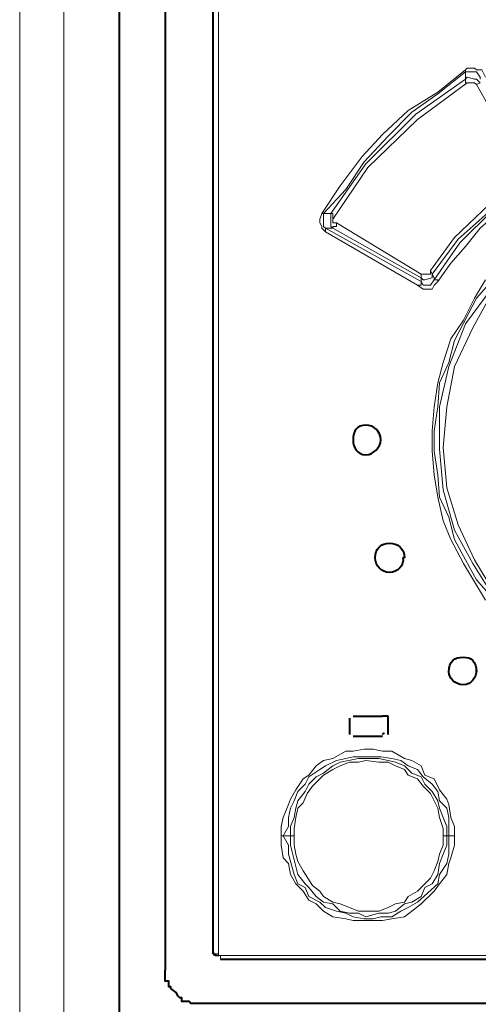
# Model space of a CAD drawing. Header units: millimetres. Extents: x 2 to 406, y 0 to 285.
# Tile 6 of 53: x 71.51 to 75.63, y 157.5 to 166.34. Entities that reach past the tile are written whole.
import ezdxf

# ---------------------------------------------------------------- set-up
doc = ezdxf.new("R2010")
doc.units = ezdxf.units.MM
doc.header["$MEASUREMENT"] = 0
doc.layers.get('0').update_dxf_attribs({"linetype": 'CONTINUOUS'})

msp = doc.modelspace()

# ---------------------------------------------------------------- linework, layer by layer
at = {"color": 0, "linetype": 'Continuous', "lineweight": 40, "true_color": 0x000007}
for p, q in [((74.9715, 161.5089), (74.9549, 161.5089)), ((75.6168, 160.483), (75.6168, 160.4996)), ((74.8226, 160.0859), (74.7729, 160.0859)), ((74.8226, 160.0693), (74.8226, 160.0859)), ((74.4751, 159.937), (74.4751, 159.9204)), ((74.7729, 159.9204), (74.7895, 159.937))]:
    msp.add_line(p, q, dxfattribs=at)
at = {"color": 0, "linetype": 'Continuous', "lineweight": 5, "true_color": 0x000007}
for points in [[(71.9104, 121.6653), (71.9104, 183.4493)], [(71.5133, 121.7977), (71.5133, 183.0522)], [(73.3003, 175.2258), (73.3003, 157.9514)], [(74.2269, 164.603), (74.3924, 164.8512), (74.5909, 165.116), (74.7729, 165.3145), (75.0046, 165.5296), (75.2693, 165.6951), (75.5175, 165.8937)], [(74.2435, 164.603), (74.442, 164.8182), (74.6075, 165.0663), (74.8226, 165.298), (75.0377, 165.5131), (75.2693, 165.6786), (75.5175, 165.8771)], [(75.5175, 165.8937), (75.5341, 165.9102), (75.6003, 165.9102), (75.6168, 165.8937), (75.6664, 165.8937), (75.6995, 165.8275)], [(75.5175, 165.8937), (75.5175, 165.8771)], [(75.5175, 165.8771), (75.6168, 165.8771), (75.6499, 165.8275), (75.6499, 165.8109)], [(75.5175, 165.8771), (75.5175, 165.8109)], [(75.6499, 165.7778), (75.6168, 165.8109), (75.6003, 165.8109), (75.5341, 165.8275), (75.5175, 165.8109)], [(74.3096, 164.603), (74.624, 165.0498), (75.0708, 165.4966), (75.5175, 165.8109)], [(74.3262, 164.5534), (74.6406, 165.0167), (75.0873, 165.4469), (75.5341, 165.7778)], [(75.5175, 165.8109), (75.5175, 165.7778), (75.5341, 165.7778)], [(75.6168, 165.7613), (75.6003, 165.7778), (75.5341, 165.7778)], [(75.6168, 165.7613), (75.6168, 165.7613), (75.6499, 165.7778)], [(75.6168, 165.7613), (76.047, 165.0002)], [(76.047, 164.9174), (75.7326, 164.6858), (75.4182, 164.3879), (75.2031, 164.0901)], [(75.2197, 164.057), (75.4513, 164.3714), (75.7492, 164.6361), (76.047, 164.9009)], [(75.2362, 164.0074), (75.3521, 164.1728), (75.4679, 164.3383), (75.7657, 164.6361), (75.9146, 164.7685), (76.1132, 164.8678)], [(75.2693, 163.9908), (75.3852, 164.1563), (75.5175, 164.3052), (75.6499, 164.4707), (75.7988, 164.603), (76.1297, 164.8512)], [(74.26, 164.4376), (74.2269, 164.4707), (74.2269, 164.4872), (74.2104, 164.5203), (74.2104, 164.5534), (74.2269, 164.603)], [(74.2435, 164.603), (74.2269, 164.603)], [(74.26, 164.4707), (74.26, 164.4707), (74.2435, 164.4872), (74.2435, 164.603)], [(74.3096, 164.603), (74.2435, 164.603)], [(74.3096, 164.603), (74.3096, 164.4872), (74.3262, 164.4707)], [(74.3262, 164.5534), (74.3262, 164.603), (74.3096, 164.603)], [(74.3593, 164.5203), (74.3262, 164.5203), (74.3262, 164.5534)], [(74.3262, 164.4707), (74.3262, 164.4872), (74.3593, 164.4872), (74.3593, 164.5203)], [(75.1204, 164.057), (74.3593, 164.5203)], [(74.26, 164.4376), (74.26, 164.4707)], [(75.1204, 163.9908), (74.26, 164.4707)], [(74.26, 164.4707), (74.3262, 164.4707)], [(74.26, 164.4376), (75.0873, 163.9577)], [(74.3262, 164.4707), (75.1204, 164.0239)], [(75.2031, 164.0901), (75.2031, 164.057), (75.1204, 164.057)], [(75.1204, 164.057), (75.1204, 164.0239)], [(75.1204, 164.0239), (75.137, 164.0074), (75.1535, 164.0074), (75.2197, 164.0239), (75.2197, 164.057)], [(75.2197, 164.057), (75.2197, 164.057), (75.2031, 164.0901)], [(75.2362, 164.0074), (75.2362, 164.0239), (75.2197, 164.057)], [(75.1204, 163.9908), (75.1204, 163.9577), (75.0873, 163.9577)], [(75.2693, 163.9908), (75.2362, 163.9577), (75.2197, 163.9246), (75.137, 163.9246), (75.0873, 163.9577)], [(75.1204, 164.0239), (75.1204, 163.9908)], [(75.2362, 164.0074), (75.2031, 163.9577), (75.137, 163.9577), (75.1204, 163.9908)], [(75.6995, 164.0074), (75.6003, 163.8419), (75.501, 163.6434), (75.3852, 163.4779), (75.319, 163.2628), (75.2693, 163.0808), (75.2362, 162.8657), (75.2197, 162.6506), (75.2197, 162.4686), (75.2362, 162.2535), (75.2693, 162.0549), (75.319, 161.8398), (75.3852, 161.6743), (75.501, 161.4592), (75.6995, 161.1283)], [(75.2693, 163.9908), (75.2693, 164.0074), (75.2362, 164.0074)], [(75.7492, 161.1614), (75.6168, 161.3103), (75.5175, 161.4923), (75.4182, 161.6743), (75.3686, 161.8729), (75.2859, 162.0549), (75.2693, 162.2535), (75.2362, 162.4686), (75.2362, 162.6506), (75.2693, 162.8657), (75.2859, 163.0808), (75.3686, 163.2628), (75.4182, 163.4614), (75.6168, 163.8419), (75.7492, 163.9908)], [(75.7492, 161.1945), (75.5837, 161.4592), (75.4182, 161.7571), (75.319, 162.1211), (75.2859, 162.4851), (75.2859, 162.8657), (75.3686, 163.2297), (75.5175, 163.6103), (75.7492, 163.9246)], [(75.7657, 161.211), (75.6003, 161.4923), (75.4513, 161.8067), (75.3521, 162.1376), (75.319, 162.5017), (75.3521, 162.8657), (75.4182, 163.2297), (75.5837, 163.5772), (75.7657, 163.9081)], [(73.8629, 159.0104), (73.8629, 159.0931), (73.8794, 159.1758), (73.9291, 159.2917), (73.9456, 159.3413), (73.9953, 159.424), (74.0614, 159.5233), (74.1111, 159.5564), (74.1773, 159.6391), (74.2435, 159.6888), (74.3262, 159.7053), (74.442, 159.7715), (74.5082, 159.7715), (74.6075, 159.7881), (74.6902, 159.7881), (74.7729, 159.7715), (74.8557, 159.7715), (74.9715, 159.7053), (75.0377, 159.6888), (75.1204, 159.6391), (75.1535, 159.5564), (75.2362, 159.5233), (75.2859, 159.424), (75.3521, 159.3413), (75.3686, 159.2917), (75.3852, 159.1758), (75.4182, 159.0931), (75.4182, 159.0104)], [(73.8794, 159.0104), (73.9291, 159.0931), (73.9291, 159.1758), (73.9456, 159.2586), (73.9787, 159.3248), (74.0118, 159.4075), (74.078, 159.4737), (74.1111, 159.5399), (74.2104, 159.6061), (74.26, 159.6391), (74.3593, 159.6888), (74.442, 159.7053), (74.5082, 159.7219), (74.7564, 159.7219), (74.8557, 159.7053), (74.9384, 159.6888), (75.0046, 159.6391), (75.0873, 159.6061), (75.137, 159.5399), (75.2197, 159.4737), (75.2693, 159.4075), (75.2859, 159.3248), (75.3521, 159.2586), (75.3686, 159.1758), (75.3686, 159.0104)], [(73.9456, 159.0104), (73.9456, 159.0931), (73.9787, 159.1758), (73.9953, 159.2586), (74.0118, 159.3248), (74.078, 159.4075), (74.1111, 159.4737), (74.1773, 159.5399), (74.2435, 159.573), (74.3262, 159.6391), (74.3924, 159.6722), (74.5578, 159.7053), (74.7398, 159.7053), (74.8226, 159.6888), (74.8888, 159.6722), (74.9715, 159.6391), (75.0377, 159.573), (75.1204, 159.5399), (75.1535, 159.4737), (75.2197, 159.4075), (75.2693, 159.3248), (75.2859, 159.2586), (75.319, 159.1758), (75.3521, 159.0931), (75.3521, 159.0104)], [(73.9787, 159.0104), (73.9787, 159.0766), (73.9953, 159.1758), (74.0118, 159.2586), (74.0614, 159.3082), (74.0945, 159.3909), (74.1442, 159.4571), (74.2435, 159.5564), (74.3262, 159.6061), (74.3924, 159.6391), (74.4751, 159.6722), (74.5578, 159.6722), (74.624, 159.6888), (74.7398, 159.6722), (74.8226, 159.6722), (74.8888, 159.6391), (74.9715, 159.6061), (75.0046, 159.5564), (75.0873, 159.5233), (75.137, 159.4571), (75.2031, 159.3909), (75.2693, 159.2586), (75.2859, 159.1758), (75.319, 159.0766), (75.319, 159.0104)], [(75.4182, 159.0104), (75.4182, 158.9277), (75.3852, 158.8118), (75.3686, 158.7622), (75.3521, 158.6629), (75.2859, 158.5802), (75.2362, 158.514), (75.1204, 158.3982), (75.0377, 158.332), (74.9715, 158.2823), (74.8557, 158.2658), (74.7729, 158.2493), (74.5082, 158.2493), (74.442, 158.2658), (74.3262, 158.2823), (74.2435, 158.332), (74.1773, 158.3982), (74.1111, 158.4313), (74.0614, 158.514), (73.9953, 158.5802), (73.9456, 158.6629), (73.9291, 158.7622), (73.8794, 158.8118), (73.8629, 158.9277), (73.8629, 159.0104)], [(73.8794, 159.0104), (73.8629, 159.0104)], [(75.3686, 159.0104), (75.3686, 158.8449), (75.3521, 158.7622), (75.2859, 158.6629), (75.2693, 158.5802), (75.0873, 158.4147), (75.0046, 158.3651), (74.9384, 158.332), (74.8557, 158.2823), (74.7564, 158.2823), (74.6902, 158.2658), (74.6075, 158.2658), (74.5082, 158.2823), (74.442, 158.3154), (74.3593, 158.332), (74.26, 158.3651), (74.2104, 158.4147), (74.1111, 158.4644), (74.078, 158.5471), (74.0118, 158.5802), (73.9787, 158.6629), (73.9291, 158.8449), (73.9291, 158.9277), (73.8794, 159.0104)], [(73.9787, 159.0104), (73.8794, 159.0104)], [(75.3521, 159.0104), (75.3521, 158.9277), (75.319, 158.8449), (75.2859, 158.7622), (75.2693, 158.6629), (75.2197, 158.5802), (75.1535, 158.5471), (75.1204, 158.4644), (75.0377, 158.4147), (74.9715, 158.3982), (74.8888, 158.332), (74.8226, 158.3154), (74.7398, 158.3154), (74.624, 158.2823), (74.5578, 158.3154), (74.4751, 158.3154), (74.3924, 158.332), (74.3262, 158.3982), (74.2435, 158.4147), (74.1773, 158.4644), (74.1111, 158.5471), (74.078, 158.5802), (74.0118, 158.6629), (73.9456, 158.9277), (73.9456, 159.0104)], [(75.319, 159.0104), (75.319, 158.9277), (75.2859, 158.8449), (75.2693, 158.7787), (75.2362, 158.696), (75.2031, 158.6298), (75.0873, 158.514), (75.0046, 158.4644), (74.9715, 158.4147), (74.8888, 158.3982), (74.8226, 158.3651), (74.7398, 158.332), (74.5578, 158.332), (74.4751, 158.3651), (74.3924, 158.3982), (74.3262, 158.4147), (74.2435, 158.4644), (74.2104, 158.514), (74.1442, 158.5636), (74.0614, 158.696), (74.0118, 158.7787), (73.9953, 158.8449), (73.9787, 158.9277), (73.9787, 159.0104)], [(75.319, 159.0104), (75.4182, 159.0104)], [(73.3003, 157.9514), (73.2507, 157.9514)], [(73.3003, 157.9514), (73.3003, 157.9349), (73.3169, 157.9349)], [(73.3169, 157.9349), (73.3169, 157.9018)], [(73.3169, 157.9349), (81.8051, 157.9349)]]:
    msp.add_lwpolyline(points, dxfattribs=at)
at = {"color": 0, "linetype": 'Continuous', "lineweight": 40, "true_color": 0x000007}
for points in [[(72.4068, 183.0522), (72.4068, 121.748)], [(72.8205, 175.4409), (72.8205, 157.8025)], [(73.2507, 157.9514), (73.2507, 175.2258)], [(74.5082, 160.0859), (74.7729, 160.0859)], [(74.4751, 160.0693), (74.4751, 159.9204)], [(74.8226, 159.9204), (74.8226, 160.0693)], [(74.7729, 159.9039), (74.5082, 159.9039)], [(73.3169, 157.9018), (81.772, 157.9018)], [(73.1183, 157.5047), (73.0521, 157.5047), (73.0356, 157.5212), (72.9694, 157.5212), (72.9694, 157.5543), (72.9528, 157.5543), (72.9363, 157.5709), (72.9197, 157.6039), (72.8701, 157.637), (72.8701, 157.6536), (72.8536, 157.6536), (72.8536, 157.7032), (72.8205, 157.7032), (72.8205, 157.8025)], [(81.9541, 157.5047), (73.1183, 157.5047)]]:
    msp.add_lwpolyline(points, dxfattribs=at)
for points in [[(74.7564, 162.5678), (74.7564, 162.5017), (74.6902, 162.4355), (74.624, 162.4355), (74.624, 162.4355), (74.5413, 162.4355), (74.5082, 162.5017), (74.5082, 162.5678), (74.5082, 162.5678), (74.5082, 162.6506), (74.5413, 162.7002), (74.624, 162.7002), (74.624, 162.7002), (74.6902, 162.7002), (74.7564, 162.6506), (74.7564, 162.5678)], [(74.9549, 161.5089), (74.9715, 161.4427), (74.9053, 161.3765), (74.8391, 161.3765), (74.8391, 161.3765), (74.7564, 161.3765), (74.7068, 161.4427), (74.7068, 161.5089), (74.7068, 161.5089), (74.7068, 161.5916), (74.7564, 161.6413), (74.8391, 161.6413), (74.8391, 161.6413), (74.9053, 161.6413), (74.9715, 161.5916), (74.9715, 161.5089)], [(75.6168, 160.4996), (75.6168, 160.4334), (75.5672, 160.3672), (75.501, 160.3672), (75.501, 160.3672), (75.4182, 160.3672), (75.3686, 160.4334), (75.3686, 160.483), (75.3686, 160.483), (75.3686, 160.5823), (75.4182, 160.6154), (75.501, 160.6154), (75.501, 160.6154), (75.5672, 160.6154), (75.6168, 160.5823), (75.6168, 160.483)]]:
    msp.add_open_spline(points, degree=3, knots=[0, 0, 0, 0, 0.0625, 0.0625, 0.0625, 0.0625, 0.125, 0.125, 0.125, 0.125, 0.1875, 0.1875, 0.1875, 0.1875, 1, 1, 1, 1], dxfattribs=at)
msp.add_open_spline([(73.2507, 157.968), (73.2507, 157.9514), (73.2507, 157.9349), (73.3003, 157.9349)], degree=3, dxfattribs=at)

doc.saveas('drawing.dxf')
